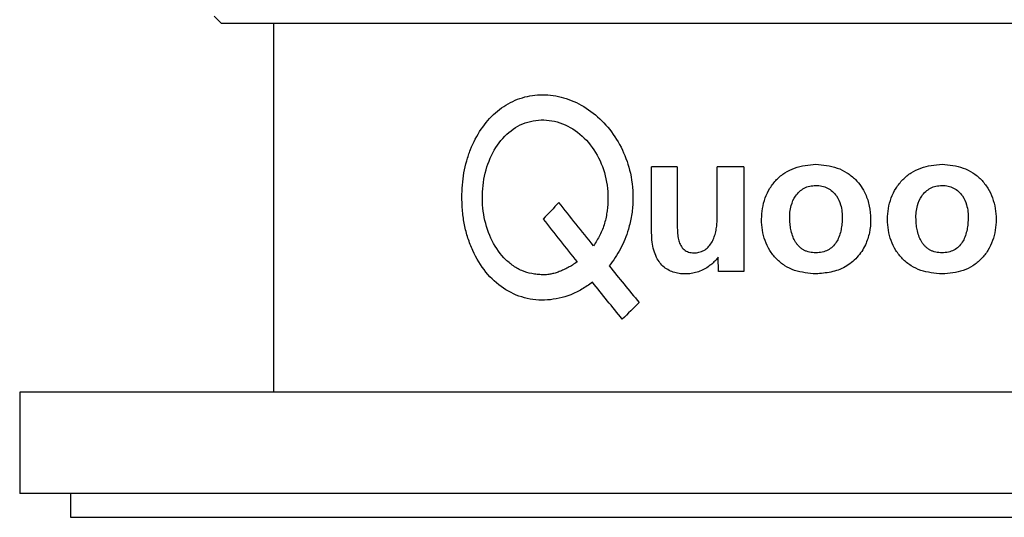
# Paper-space layout '_Back' of a CAD drawing. Header units: millimetres. Extents: x -25 to 25, y -1 to 320.
# Tile 1 of 48: x -25 to 4, y -1 to 14. Entities that reach past the tile are written whole.
import ezdxf

# ---------------------------------------------------------------- set-up
doc = ezdxf.new("R2010")
doc.units = ezdxf.units.MM

psp = doc.layouts.new('_Back')

# ---------------------------------------------------------------- linework, layer by layer
at = {"color": 7, "linetype": 'Continuous', "lineweight": 25}
for p, q in [((-19.25, 14.102), (-19.048, 13.9)), ((-19.048, 13.9), (19.048, 13.9)), ((-17.5, 13.9), (-17.5, 3)), ((-6.319, 7.703), (-6.319, 9.656)), ((-5.562, 9.656), (-6.319, 9.656)), ((-5.562, 9.656), (-5.562, 8.004)), ((-3.597, 9.656), (-4.381, 9.656)), ((-4.381, 8.142), (-4.381, 9.656)), ((-3.597, 9.656), (-3.597, 6.562)), ((-4.34, 6.562), (-4.352, 6.982)), ((-3.597, 6.562), (-4.34, 6.562)), ((-25, 3), (-25, 0)), ((25, 3), (-25, 3)), ((25, 0), (-25, 0)), ((-23.5, 0), (-23.5, -0.7)), ((-23.5, -0.7), (23.5, -0.7))]:
    psp.add_line(p, q, dxfattribs=at)
for points, knots in [([(-11.93, 8.75), (-11.925, 8.872), (-11.915, 9.116), (-11.874, 9.48), (-11.791, 9.83), (-11.641, 10.276), (-11.378, 10.783), (-10.953, 11.273), (-10.435, 11.617), (-9.849, 11.792), (-9.229, 11.79), (-8.611, 11.612), (-8.035, 11.266), (-7.54, 10.773), (-7.16, 10.164), (-6.91, 9.439), (-6.85, 8.769), (-6.905, 8.212), (-6.992, 7.837), (-7.107, 7.511), (-7.236, 7.23), (-7.395, 6.97), (-7.515, 6.808), (-7.575, 6.727)], [0, 0, 0, 0, 0.0313176, 0.0625155, 0.0938196, 0.1251381, 0.1875689, 0.2500264, 0.3124817, 0.3749683, 0.4374644, 0.4999459, 0.5624265, 0.6249042, 0.6873852, 0.7498616, 0.8213026, 0.8571111, 0.892771, 0.9200131, 0.9464214, 0.9731803, 1, 1, 1, 1]), ([(-9.543, 6.461), (-9.596, 6.466), (-9.702, 6.476), (-9.911, 6.504), (-10.165, 6.576), (-10.443, 6.742), (-10.774, 7.033), (-11.1, 7.524), (-11.314, 8.242), (-11.343, 9.011), (-11.188, 9.755), (-10.853, 10.393), (-10.361, 10.854), (-9.753, 11.07), (-9.103, 11.023), (-8.49, 10.713), (-7.996, 10.18), (-7.678, 9.495), (-7.593, 8.859), (-7.627, 8.354), (-7.702, 7.982), (-7.814, 7.688), (-7.938, 7.477), (-8.004, 7.375), (-8.038, 7.324)], [0, 0, 0, 0, 0.015728, 0.031391, 0.062552, 0.093936, 0.125294, 0.187682, 0.250115, 0.312584, 0.375067, 0.437533, 0.499994, 0.562457, 0.624941, 0.687398, 0.749859, 0.812333, 0.874831, 0.90615, 0.937444, 0.968698, 0.984318, 1, 1, 1, 1]), ([(-1.465, 6.49), (-1.572, 6.499), (-1.784, 6.519), (-2.098, 6.583), (-2.387, 6.723), (-2.637, 6.926), (-2.835, 7.18), (-3.021, 7.567), (-3.1, 8.105), (-3.018, 8.643), (-2.831, 9.029), (-2.633, 9.284), (-2.384, 9.488), (-2.097, 9.631), (-1.784, 9.699), (-1.572, 9.719), (-1.465, 9.729)], [0, 0, 0, 0, 0.062954, 0.125003, 0.187261, 0.250163, 0.312873, 0.375361, 0.499961, 0.62469, 0.687199, 0.749874, 0.81275, 0.875155, 0.937186, 1, 1, 1, 1]), ([(-1.465, 9.729), (-1.359, 9.719), (-1.146, 9.699), (-0.831, 9.632), (-0.54, 9.489), (-0.236, 9.243), (-0.002, 8.901), (0.131, 8.491), (0.167, 8.103), (0.133, 7.713), (0.006, 7.323), (-0.231, 6.962), (-0.529, 6.724), (-0.802, 6.599), (-1.019, 6.542), (-1.241, 6.51), (-1.39, 6.496), (-1.465, 6.49)], [0, 0, 0, 0, 0.062795, 0.124814, 0.187201, 0.250055, 0.351526, 0.423655, 0.500001, 0.577396, 0.650252, 0.737653, 0.825364, 0.868914, 0.912213, 0.955907, 1, 1, 1, 1]), ([(2.266, 6.49), (2.159, 6.499), (1.948, 6.519), (1.634, 6.583), (1.343, 6.723), (1.092, 6.926), (0.891, 7.18), (0.703, 7.567), (0.622, 8.105), (0.706, 8.643), (0.896, 9.029), (1.096, 9.284), (1.346, 9.488), (1.635, 9.631), (1.949, 9.699), (2.159, 9.719), (2.266, 9.729)], [0, 0, 0, 0, 0.0629541, 0.1250026, 0.1872609, 0.2501634, 0.3128727, 0.3753613, 0.4999614, 0.6246902, 0.6871988, 0.7498744, 0.8127499, 0.8751551, 0.9371858, 1, 1, 1, 1]), ([(2.266, 9.729), (2.372, 9.719), (2.583, 9.699), (2.895, 9.632), (3.181, 9.489), (3.429, 9.285), (3.626, 9.03), (3.812, 8.644), (3.895, 8.105), (3.816, 7.566), (3.631, 7.178), (3.433, 6.924), (3.184, 6.721), (2.896, 6.583), (2.583, 6.518), (2.372, 6.499), (2.266, 6.49)], [0, 0, 0, 0, 0.062812, 0.124848, 0.187253, 0.250124, 0.312801, 0.375313, 0.500039, 0.624636, 0.687128, 0.749839, 0.812736, 0.874995, 0.937049, 1, 1, 1, 1]), ([(-1.465, 7.114), (-1.498, 7.115), (-1.561, 7.117), (-1.652, 7.132), (-1.737, 7.157), (-1.816, 7.192), (-1.888, 7.236), (-1.954, 7.291), (-2.013, 7.356), (-2.079, 7.45), (-2.145, 7.584), (-2.195, 7.753), (-2.225, 7.931), (-2.238, 8.117), (-2.235, 8.314), (-2.192, 8.547), (-2.099, 8.761), (-1.956, 8.93), (-1.811, 9.03), (-1.644, 9.093), (-1.526, 9.1), (-1.465, 9.104)], [0, 0, 0, 0, 0.034359, 0.066848, 0.097905, 0.128028, 0.157765, 0.187681, 0.218335, 0.250245, 0.309631, 0.375294, 0.435459, 0.50044, 0.571921, 0.64337, 0.750222, 0.813785, 0.875108, 0.935807, 1, 1, 1, 1]), ([(-1.465, 9.104), (-1.434, 9.103), (-1.373, 9.101), (-1.284, 9.086), (-1.2, 9.062), (-1.093, 9.017), (-0.969, 8.933), (-0.828, 8.77), (-0.733, 8.56), (-0.687, 8.326), (-0.684, 8.121), (-0.697, 7.931), (-0.727, 7.752), (-0.778, 7.582), (-0.857, 7.422), (-0.966, 7.287), (-1.109, 7.185), (-1.28, 7.124), (-1.402, 7.118), (-1.465, 7.114)], [0, 0, 0, 0, 0.032944, 0.064508, 0.095095, 0.12515, 0.186653, 0.250057, 0.349839, 0.424869, 0.499938, 0.565004, 0.625115, 0.690808, 0.750191, 0.812227, 0.871637, 0.932866, 1, 1, 1, 1]), ([(2.266, 7.114), (2.233, 7.115), (2.171, 7.117), (2.079, 7.132), (1.995, 7.157), (1.916, 7.192), (1.844, 7.236), (1.778, 7.291), (1.719, 7.356), (1.652, 7.45), (1.587, 7.584), (1.536, 7.753), (1.506, 7.931), (1.493, 8.117), (1.496, 8.314), (1.539, 8.547), (1.633, 8.761), (1.776, 8.93), (1.921, 9.03), (2.088, 9.093), (2.205, 9.1), (2.266, 9.104)], [0, 0, 0, 0, 0.034357, 0.066846, 0.097903, 0.128027, 0.157764, 0.187681, 0.218335, 0.250245, 0.309633, 0.375295, 0.435461, 0.50044, 0.571921, 0.64337, 0.750222, 0.813784, 0.875108, 0.935808, 1, 1, 1, 1]), ([(2.266, 9.104), (2.297, 9.103), (2.357, 9.101), (2.446, 9.086), (2.53, 9.062), (2.636, 9.017), (2.758, 8.933), (2.897, 8.77), (2.991, 8.56), (3.037, 8.326), (3.04, 8.121), (3.027, 7.931), (2.997, 7.752), (2.947, 7.582), (2.869, 7.422), (2.761, 7.287), (2.619, 7.185), (2.45, 7.124), (2.329, 7.118), (2.266, 7.114)], [0, 0, 0, 0, 0.032942, 0.064505, 0.095093, 0.12515, 0.186652, 0.250057, 0.349839, 0.424869, 0.499939, 0.565004, 0.625115, 0.690808, 0.750191, 0.812227, 0.871637, 0.932866, 1, 1, 1, 1]), ([(-8.068, 6.243), (-8.12, 6.207), (-8.223, 6.135), (-8.432, 5.999), (-8.82, 5.816), (-9.402, 5.684), (-10.089, 5.749), (-10.716, 6.034), (-11.24, 6.518), (-11.568, 7.058), (-11.754, 7.546), (-11.859, 7.934), (-11.902, 8.249), (-11.921, 8.522), (-11.926, 8.659), (-11.93, 8.75)], [0, 0, 0, 0, 0.031317, 0.062577, 0.125123, 0.24989, 0.37481, 0.499794, 0.624698, 0.749594, 0.812206, 0.874894, 0.937335, 0.958189, 1, 1, 1, 1]), ([(-5.562, 8.004), (-5.562, 7.95), (-5.561, 7.842), (-5.553, 7.676), (-5.53, 7.516), (-5.482, 7.361), (-5.398, 7.228), (-5.265, 7.14), (-5.113, 7.11), (-4.957, 7.116), (-4.806, 7.16), (-4.63, 7.277), (-4.512, 7.459), (-4.44, 7.66), (-4.406, 7.817), (-4.385, 7.98), (-4.382, 8.087), (-4.381, 8.142)], [0, 0, 0, 0, 0.062674, 0.125337, 0.193497, 0.250526, 0.314415, 0.375123, 0.437556, 0.500109, 0.563243, 0.625064, 0.749414, 0.809374, 0.874686, 0.936334, 1, 1, 1, 1]), ([(-4.352, 6.982), (-4.378, 6.95), (-4.432, 6.887), (-4.52, 6.801), (-4.63, 6.711), (-4.766, 6.625), (-4.932, 6.552), (-5.105, 6.505), (-5.285, 6.486), (-5.464, 6.492), (-5.64, 6.525), (-5.806, 6.588), (-5.955, 6.687), (-6.08, 6.819), (-6.184, 6.987), (-6.262, 7.194), (-6.311, 7.439), (-6.316, 7.612), (-6.319, 7.703)], [0, 0, 0, 0, 0.042602, 0.084192, 0.125089, 0.187933, 0.250109, 0.312167, 0.37513, 0.439482, 0.500163, 0.563789, 0.625077, 0.686392, 0.749992, 0.82606, 0.908656, 1, 1, 1, 1]), ([(-8.525, 6.844), (-8.569, 6.813), (-8.656, 6.753), (-8.789, 6.676), (-8.919, 6.61), (-9.048, 6.556), (-9.174, 6.513), (-9.299, 6.483), (-9.422, 6.464), (-9.503, 6.462), (-9.543, 6.461)], [0, 0, 0, 0, 0.140666, 0.275801, 0.405863, 0.531363, 0.652872, 0.771018, 0.886484, 1, 1, 1, 1])]:
    psp.add_open_spline(points, degree=3, knots=knots, dxfattribs=at)
for points in [[(-9.061, 8.602), (-9.216, 8.438), (-9.369, 8.275), (-9.521, 8.112)], [(-8.038, 7.324), (-8.385, 7.75), (-8.726, 8.176), (-9.061, 8.602)], [(-9.521, 8.112), (-9.195, 7.689), (-8.863, 7.266), (-8.525, 6.844)], [(-7.575, 6.727), (-7.283, 6.366), (-6.987, 6.005), (-6.688, 5.644)], [(-7.186, 5.154), (-7.484, 5.517), (-7.778, 5.88), (-8.068, 6.243)], [(-6.688, 5.644), (-6.855, 5.481), (-7.021, 5.317), (-7.186, 5.154)]]:
    psp.add_open_spline(points, degree=3, dxfattribs=at)

doc.saveas('drawing.dxf')
